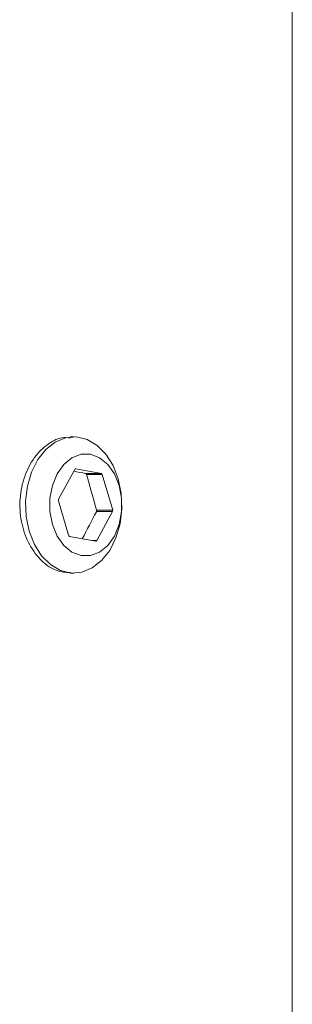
# Model space of a CAD drawing. Header units: inches. Extents: x 1.8 to 14.2, y 0.2 to 10.6.
# Tile 34 of 39: x 13.817 to 14.132, y 5.363 to 6.501. Entities that reach past the tile are written whole.
import ezdxf

# ---------------------------------------------------------------- set-up
doc = ezdxf.new("R2010")
doc.units = ezdxf.units.IN
doc.header["$MEASUREMENT"] = 0

msp = doc.modelspace()

# ---------------------------------------------------------------- linework, layer by layer
at = {"color": 7, "linetype": 'Continuous', "lineweight": 15}
for p, q in [((14.1319, 4.8152), (14.1319, 6.8152)), ((13.8796, 6.019), (13.8756, 6.019)), ((13.8807, 5.9813), (13.8621, 5.947)), ((13.9115, 5.9766), (13.882, 5.9821)), ((13.8934, 5.9766), (13.9115, 5.9766)), ((13.8944, 5.9754), (13.9126, 5.9754)), ((13.9246, 5.9344), (13.9126, 5.9754)), ((13.8619, 5.9451), (13.8736, 5.9052)), ((13.9058, 5.9325), (13.9244, 5.9325)), ((13.906, 5.9344), (13.9246, 5.9344)), ((13.9063, 5.8991), (13.9244, 5.9325)), ((13.8747, 5.904), (13.905, 5.8984)), ((13.8756, 5.8615), (13.8796, 5.8615))]:
    msp.add_line(p, q, dxfattribs=at)
at = {"color": 1, "linetype": 'Continuous', "lineweight": 15}
for p, q in [((13.8816, 5.9821), (13.882, 5.9821)), ((13.901, 5.8991), (13.9063, 5.8991))]:
    msp.add_line(p, q, dxfattribs=at)
at = {"color": 7, "linetype": 'Continuous', "lineweight": 15, "flags": 128}
for points in [[(13.8282, 5.9101), (13.8247, 5.927), (13.824, 5.9446), (13.8261, 5.962), (13.8308, 5.9783), (13.8381, 5.9927), (13.8473, 6.0044), (13.8583, 6.0129), (13.8702, 6.0178), (13.8827, 6.0188), (13.895, 6.0159), (13.9065, 6.0091), (13.9167, 5.9989), (13.925, 5.9858), (13.931, 5.9704), (13.9345, 5.9534), (13.9352, 5.9358), (13.9331, 5.9184), (13.9283, 5.9022), (13.9211, 5.8878), (13.9118, 5.876), (13.9009, 5.8675), (13.8889, 5.8626), (13.8765, 5.8616), (13.8642, 5.8645), (13.8527, 5.8713), (13.8425, 5.8815), (13.8342, 5.8946), (13.8282, 5.9101)], [(13.8549, 5.9176), (13.8604, 5.9042), (13.8681, 5.8933), (13.8775, 5.8856), (13.8881, 5.8817), (13.899, 5.8817), (13.9095, 5.8857), (13.9189, 5.8934), (13.9266, 5.9043), (13.9321, 5.9176), (13.9349, 5.9325), (13.9349, 5.9479), (13.9321, 5.9628), (13.9266, 5.9762), (13.9189, 5.9871), (13.9095, 5.9948), (13.8989, 5.9988), (13.888, 5.9988), (13.8775, 5.9948), (13.8681, 5.987), (13.8604, 5.9761), (13.8549, 5.9628), (13.8521, 5.9479), (13.8521, 5.9325), (13.8549, 5.9176)]]:
    msp.add_lwpolyline(points, dxfattribs=at)
at = {"color": 7, "linetype": 'Continuous', "lineweight": 15}
for centre, radius, start, end in [((13.8819, 5.9808), 0.00125, 83.8394, 156.937), ((13.911, 5.9751), 0.00158, 11.5882, 73.777), ((13.8645, 5.9458), 0.00264, 152.9362, 196.4595), ((13.922, 5.9337), 0.00264, 332.9362, 16.4593), ((13.8752, 5.9055), 0.00158, 191.5882, 253.7771), ((13.9052, 5.8996), 0.00125, 263.8266, 336.9498)]:
    msp.add_arc(centre, radius, start, end, dxfattribs=at)
for centre, major_axis, ratio, start_param, end_param in [((13.2569, 5.9799), (0.875, -0.0819), 0.092008, 0.76497, 0.787706), ((13.2569, 6.0404), (-0.6691, 2.1024), 0.268194, 4.576997, 4.596417), ((13.2569, 5.8755), (0.7595, 1.1012), 0.394598, 5.000661, 5.028053)]:
    msp.add_ellipse(centre, major_axis=major_axis, ratio=ratio, start_param=start_param, end_param=end_param, dxfattribs=at)
for points, knots in [([(13.8756, 6.0178), (13.8724, 6.018), (13.863, 6.0187), (13.8475, 6.01), (13.8318, 5.9936), (13.8209, 5.9706), (13.8164, 5.9444), (13.8188, 5.9176), (13.8279, 5.8934), (13.8422, 5.8747), (13.8591, 5.8631), (13.8705, 5.8624), (13.8757, 5.8621)], [0, 0, 0, 0, 0.054707, 0.161616, 0.268759, 0.376252, 0.483669, 0.590696, 0.697631, 0.804913, 0.912441, 1, 1, 1, 1]), ([(13.8934, 5.9766), (13.8935, 5.9766), (13.8937, 5.9765), (13.8938, 5.9764), (13.8939, 5.9763), (13.8941, 5.9762), (13.8942, 5.976), (13.8943, 5.9758), (13.8944, 5.9756), (13.8944, 5.9754)], [0, 0, 0, 0, 0.0000168, 0.0000168, 0.0000168, 0.00003360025, 0.00003360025, 0.00003360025, 0.00005216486, 0.00005216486, 0.00005216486, 0.00005216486]), ([(13.906, 5.9344), (13.906, 5.9342), (13.9061, 5.934), (13.9061, 5.9338), (13.9061, 5.9336), (13.9061, 5.9334), (13.906, 5.9331), (13.906, 5.9329), (13.9059, 5.9327), (13.9058, 5.9325)], [0, 0, 0, 0, 0.00001676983, 0.00001676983, 0.00001676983, 0.00003353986, 0.00003353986, 0.00003353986, 0.00005215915, 0.00005215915, 0.00005215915, 0.00005215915])]:
    msp.add_open_spline(points, degree=3, knots=knots, dxfattribs=at)

doc.saveas('drawing.dxf')
